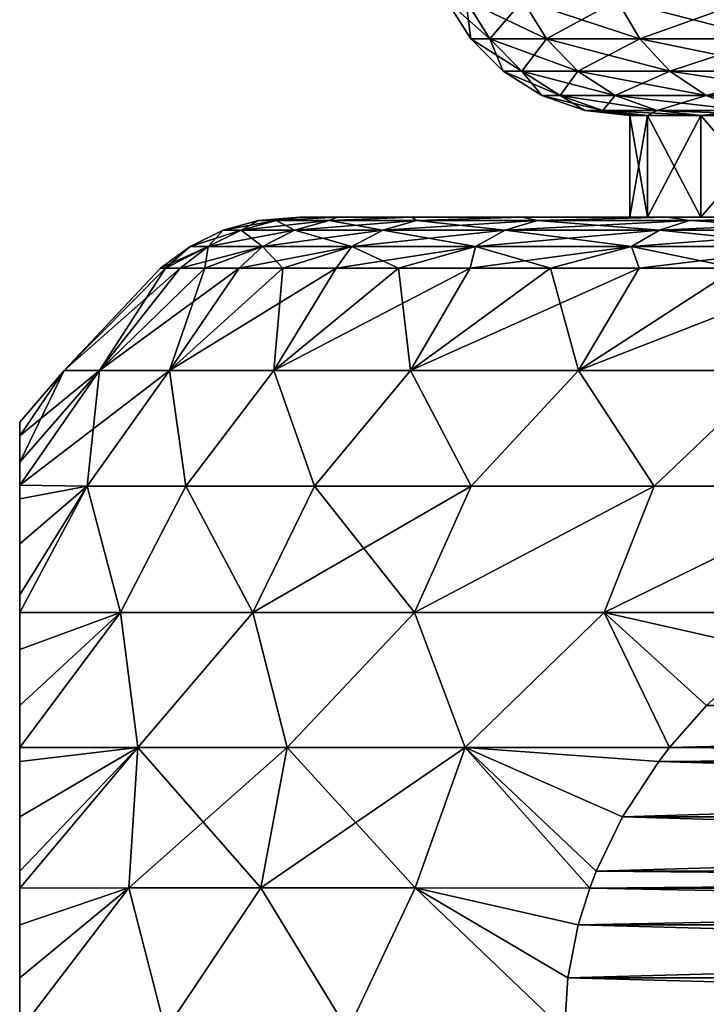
# Model space of a CAD drawing. Header units: metres. Extents: x -109 to 109, y -314 to 82.
# Tile 175 of 191: x 61.65 to 65.02, y 46.63 to 51.47. Entities that reach past the tile are written whole.
import ezdxf

# ---------------------------------------------------------------- set-up
doc = ezdxf.new("R2010")
doc.units = ezdxf.units.M
doc.layers.add('solid_504261_XXX', color=7, linetype='CONTINUOUS')

msp = doc.modelspace()

# ---------------------------------------------------------------- linework, layer by layer
at = {"layer": 'solid_504261_XXX'}
for points in [[(63.865948, 51.37616, 184.546997), (63.746628, 51.565914, 184.546997), (63.840691, 51.565914, 182.991974)], [(63.959141, 51.37616, 186.087646), (63.746628, 51.565914, 184.546997), (63.865948, 51.37616, 184.546997)], [(63.959141, 51.37616, 186.087646), (63.840691, 51.565914, 186.102036), (63.746628, 51.565914, 184.546997)], [(63.959141, 51.37616, 183.006348), (63.840691, 51.565914, 182.991974), (64.121506, 51.565914, 181.459625)], [(63.959141, 51.37616, 183.006348), (63.865948, 51.37616, 184.546997), (63.840691, 51.565914, 182.991974)], [(64.237358, 51.37616, 187.60582), (64.121506, 51.565914, 187.634384), (63.840691, 51.565914, 186.102036)], [(63.959141, 51.37616, 186.087646), (64.237358, 51.37616, 187.60582), (63.840691, 51.565914, 186.102036)], [(64.237358, 51.37616, 181.488174), (63.959141, 51.37616, 183.006348), (64.121506, 51.565914, 181.459625)], [(64.237358, 51.37616, 181.488174), (64.121506, 51.565914, 181.459625), (64.584976, 51.565914, 179.97229)], [(64.696541, 51.37616, 189.079407), (64.584976, 51.565914, 189.121719), (64.121506, 51.565914, 187.634384)], [(64.237358, 51.37616, 187.60582), (64.696541, 51.37616, 189.079407), (64.121506, 51.565914, 187.634384)], [(64.696541, 51.37616, 180.014603), (64.237358, 51.37616, 181.488174), (64.584976, 51.565914, 179.97229)], [(64.696541, 51.37616, 180.014603), (64.584976, 51.565914, 179.97229), (65.224342, 51.565914, 178.551666)], [(65.330002, 51.37616, 190.486877), (65.224342, 51.565914, 190.542328), (64.584976, 51.565914, 189.121719)], [(64.696541, 51.37616, 189.079407), (65.330002, 51.37616, 190.486877), (64.584976, 51.565914, 189.121719)], [(65.330002, 51.37616, 178.607117), (64.696541, 51.37616, 180.014603), (65.224342, 51.565914, 178.551666)], [(64.024536, 51.217751, 184.546997), (63.865948, 51.37616, 184.546997), (63.959141, 51.37616, 183.006348)], [(64.11657, 51.217751, 186.068527), (63.865948, 51.37616, 184.546997), (64.024536, 51.217751, 184.546997)], [(64.11657, 51.217751, 186.068527), (63.959141, 51.37616, 186.087646), (63.865948, 51.37616, 184.546997)], [(64.11657, 51.217751, 183.025467), (63.959141, 51.37616, 183.006348), (64.237358, 51.37616, 181.488174)], [(64.11657, 51.217751, 183.025467), (64.024536, 51.217751, 184.546997), (63.959141, 51.37616, 183.006348)], [(64.391335, 51.217751, 187.567871), (64.237358, 51.37616, 187.60582), (63.959141, 51.37616, 186.087646)], [(64.11657, 51.217751, 186.068527), (64.391335, 51.217751, 187.567871), (63.959141, 51.37616, 186.087646)], [(64.391335, 51.217751, 181.526123), (64.11657, 51.217751, 183.025467), (64.237358, 51.37616, 181.488174)], [(64.391335, 51.217751, 181.526123), (64.237358, 51.37616, 181.488174), (64.696541, 51.37616, 180.014603)], [(64.844826, 51.217751, 189.023163), (64.696541, 51.37616, 189.079407), (64.237358, 51.37616, 187.60582)], [(64.391335, 51.217751, 187.567871), (64.844826, 51.217751, 189.023163), (64.237358, 51.37616, 187.60582)], [(64.844826, 51.217751, 180.070831), (64.391335, 51.217751, 181.526123), (64.696541, 51.37616, 180.014603)], [(64.844826, 51.217751, 180.070831), (64.696541, 51.37616, 180.014603), (65.330002, 51.37616, 178.607117)], [(65.470421, 51.217751, 190.413177), (65.330002, 51.37616, 190.486877), (64.696541, 51.37616, 189.079407)], [(64.844826, 51.217751, 189.023163), (65.470421, 51.217751, 190.413177), (64.696541, 51.37616, 189.079407)], [(65.470421, 51.217751, 178.680817), (64.844826, 51.217751, 180.070831), (65.330002, 51.37616, 178.607117)], [(64.214424, 51.09864, 184.546997), (64.024536, 51.217751, 184.546997), (64.11657, 51.217751, 183.025467)], [(64.305077, 51.09864, 186.045639), (64.024536, 51.217751, 184.546997), (64.214424, 51.09864, 184.546997)], [(64.305077, 51.09864, 186.045639), (64.11657, 51.217751, 186.068527), (64.024536, 51.217751, 184.546997)], [(64.305077, 51.09864, 183.048355), (64.11657, 51.217751, 183.025467), (64.391335, 51.217751, 181.526123)], [(64.305077, 51.09864, 183.048355), (64.214424, 51.09864, 184.546997), (64.11657, 51.217751, 183.025467)], [(64.575706, 51.09864, 187.52243), (64.391335, 51.217751, 187.567871), (64.11657, 51.217751, 186.068527)], [(64.305077, 51.09864, 186.045639), (64.575706, 51.09864, 187.52243), (64.11657, 51.217751, 186.068527)], [(64.575706, 51.09864, 181.571564), (64.305077, 51.09864, 183.048355), (64.391335, 51.217751, 181.526123)], [(64.575706, 51.09864, 181.571564), (64.391335, 51.217751, 181.526123), (64.844826, 51.217751, 180.070831)], [(65.022369, 51.09864, 188.955826), (64.844826, 51.217751, 189.023163), (64.391335, 51.217751, 187.567871)], [(64.575706, 51.09864, 187.52243), (65.022369, 51.09864, 188.955826), (64.391335, 51.217751, 187.567871)], [(65.022369, 51.09864, 180.138168), (64.575706, 51.09864, 181.571564), (64.844826, 51.217751, 180.070831)], [(65.022369, 51.09864, 180.138168), (64.844826, 51.217751, 180.070831), (65.470421, 51.217751, 178.680817)], [(65.638557, 51.09864, 190.324936), (65.470421, 51.217751, 190.413177), (64.844826, 51.217751, 189.023163)], [(65.022369, 51.09864, 188.955826), (65.638557, 51.09864, 190.324936), (64.844826, 51.217751, 189.023163)], [(65.638557, 51.09864, 178.769058), (65.022369, 51.09864, 180.138168), (65.470421, 51.217751, 178.680817)], [(64.305077, 51.09864, 183.048355), (64.426071, 51.024822, 184.546997), (64.214424, 51.09864, 184.546997)], [(64.515182, 51.024822, 186.020126), (64.214424, 51.09864, 184.546997), (64.426071, 51.024822, 184.546997)], [(64.305077, 51.09864, 186.045639), (64.214424, 51.09864, 184.546997), (64.515182, 51.024822, 186.020126)], [(64.305077, 51.09864, 183.048355), (64.515182, 51.024822, 183.073868), (64.426071, 51.024822, 184.546997)], [(64.575706, 51.09864, 181.571564), (64.515182, 51.024822, 183.073868), (64.305077, 51.09864, 183.048355)], [(64.305077, 51.09864, 186.045639), (64.515182, 51.024822, 186.020126), (64.781204, 51.024822, 187.471771)], [(64.305077, 51.09864, 186.045639), (64.781204, 51.024822, 187.471771), (64.575706, 51.09864, 187.52243)], [(64.575706, 51.09864, 181.571564), (64.781204, 51.024822, 181.622223), (64.515182, 51.024822, 183.073868)], [(65.022369, 51.09864, 180.138168), (64.781204, 51.024822, 181.622223), (64.575706, 51.09864, 181.571564)], [(64.575706, 51.09864, 187.52243), (64.781204, 51.024822, 187.471771), (65.220268, 51.024822, 188.880783)], [(64.575706, 51.09864, 187.52243), (65.220268, 51.024822, 188.880783), (65.022369, 51.09864, 188.955826)], [(65.022369, 51.09864, 180.138168), (65.220268, 51.024822, 180.213226), (64.781204, 51.024822, 181.622223)], [(65.638557, 51.09864, 178.769058), (65.220268, 51.024822, 180.213226), (65.022369, 51.09864, 180.138168)], [(65.022369, 51.09864, 188.955826), (65.220268, 51.024822, 188.880783), (65.825966, 51.024822, 190.226578)], [(65.022369, 51.09864, 188.955826), (65.825966, 51.024822, 190.226578), (65.638557, 51.09864, 190.324936)], [(64.426071, 51.024822, 184.546997), (64.515182, 51.024822, 183.073868), (64.647499, 51, 184.546997)], [(64.734993, 51, 185.993423), (64.426071, 51.024822, 184.546997), (64.647499, 51, 184.546997)], [(64.515182, 51.024822, 186.020126), (64.426071, 51.024822, 184.546997), (64.734993, 51, 185.993423)], [(64.515182, 51.024822, 183.073868), (64.734993, 51, 183.100586), (64.647499, 51, 184.546997)], [(64.515182, 51.024822, 183.073868), (64.781204, 51.024822, 181.622223), (64.734993, 51, 183.100586)], [(64.515182, 51.024822, 186.020126), (64.734993, 51, 185.993423), (64.996208, 51, 187.418823)], [(64.781204, 51.024822, 187.471771), (64.515182, 51.024822, 186.020126), (64.996208, 51, 187.418823)], [(64.647499, 50.5, 184.546997), (64.647499, 51, 184.546997), (64.734993, 51, 183.100586)], [(64.735008, 50.5, 185.993439), (64.734993, 51, 185.993423), (64.647499, 51, 184.546997)], [(64.647499, 50.5, 184.546997), (64.735008, 50.5, 185.993439), (64.647499, 51, 184.546997)], [(64.735008, 50.5, 183.100555), (64.647499, 50.5, 184.546997), (64.734993, 51, 183.100586)], [(64.781204, 51.024822, 181.622223), (64.996208, 51, 181.675171), (64.734993, 51, 183.100586)], [(64.735008, 50.5, 183.100555), (64.734993, 51, 183.100586), (64.996208, 51, 181.675171)], [(64.996201, 50.5, 187.418793), (64.996208, 51, 187.418823), (64.734993, 51, 185.993423)], [(64.735008, 50.5, 185.993439), (64.996201, 50.5, 187.418793), (64.734993, 51, 185.993423)], [(64.996201, 50.5, 181.675217), (64.735008, 50.5, 183.100555), (64.996208, 51, 181.675171)], [(64.781204, 51.024822, 181.622223), (65.220268, 51.024822, 180.213226), (64.996208, 51, 181.675171)], [(64.781204, 51.024822, 187.471771), (64.996208, 51, 187.418823), (65.427299, 51, 188.802246)], [(65.220268, 51.024822, 188.880783), (64.781204, 51.024822, 187.471771), (65.427299, 51, 188.802246)], [(64.996201, 50.5, 181.675217), (64.996208, 51, 181.675171), (65.427299, 51, 180.291748)], [(65.427315, 50.5, 180.291748), (64.996201, 50.5, 181.675217), (65.427299, 51, 180.291748)], [(64.996201, 50.5, 187.418793), (65.427315, 50.5, 188.802261), (64.996208, 51, 187.418823)], [(65.220268, 51.024822, 180.213226), (65.427299, 51, 180.291748), (64.996208, 51, 181.675171)], [(65.427315, 50.5, 188.802261), (65.427299, 51, 188.802246), (64.996208, 51, 187.418823)], [(62.822048, 50.483723, 184.546997), (63.024857, 50.5, 185.340698), (63.024857, 50.5, 183.753296)], [(62.908978, 50.483723, 186.094955), (63.024857, 50.5, 185.340698), (62.822048, 50.483723, 184.546997)], [(62.822048, 50.483723, 184.546997), (63.024857, 50.5, 183.753296), (62.908978, 50.483723, 182.999039)], [(62.908978, 50.483723, 186.094955), (63.209137, 50.5, 186.916962), (63.024857, 50.5, 185.340698)], [(63.168678, 50.483723, 187.623459), (63.209137, 50.5, 186.916962), (62.908978, 50.483723, 186.094955)], [(62.908978, 50.483723, 182.999039), (63.024857, 50.5, 183.753296), (63.209137, 50.5, 182.177032)], [(62.908978, 50.483723, 182.999039), (63.209137, 50.5, 182.177032), (63.168678, 50.483723, 181.470551)], [(63.024857, 50.5, 183.753296), (63.024857, 50.5, 185.340698), (63.209137, 50.5, 186.916962)], [(63.209137, 50.5, 182.177032), (63.024857, 50.5, 183.753296), (63.209137, 50.5, 186.916962)], [(63.168678, 50.483723, 187.623459), (63.575298, 50.5, 188.461563), (63.209137, 50.5, 186.916962)], [(63.597885, 50.483723, 189.113251), (63.575298, 50.5, 188.461563), (63.168678, 50.483723, 187.623459)], [(63.168678, 50.483723, 181.470551), (63.209137, 50.5, 182.177032), (63.575298, 50.5, 180.632431)], [(63.168678, 50.483723, 181.470551), (63.575298, 50.5, 180.632431), (63.597885, 50.483723, 179.980743)], [(63.209137, 50.5, 182.177032), (63.209137, 50.5, 186.916962), (63.575298, 50.5, 188.461563)], [(63.575298, 50.5, 180.632431), (63.209137, 50.5, 182.177032), (63.575298, 50.5, 188.461563)], [(63.575298, 50.5, 180.632431), (63.575298, 50.5, 188.461563), (64.118195, 50.5, 189.95282)], [(63.597885, 50.483723, 189.113251), (64.118195, 50.5, 189.95282), (63.575298, 50.5, 188.461563)], [(64.118195, 50.5, 179.141174), (63.575298, 50.5, 180.632431), (64.118195, 50.5, 189.95282)], [(63.597885, 50.483723, 179.980743), (63.575298, 50.5, 180.632431), (64.118195, 50.5, 179.141174)], [(64.1912, 50.483723, 190.545639), (64.118195, 50.5, 189.95282), (63.597885, 50.483723, 189.113251)], [(63.597885, 50.483723, 179.980743), (64.118195, 50.5, 179.141174), (64.1912, 50.483723, 178.548355)], [(64.118195, 50.5, 179.141174), (64.647499, 50.5, 184.546997), (64.735008, 50.5, 183.100555)], [(64.118195, 50.5, 179.141174), (64.830765, 50.5, 191.371292), (64.647499, 50.5, 184.546997)], [(64.830765, 50.5, 177.722702), (64.118195, 50.5, 179.141174), (64.735008, 50.5, 183.100555)], [(64.118195, 50.5, 179.141174), (64.118195, 50.5, 189.95282), (64.830765, 50.5, 191.371292)], [(64.1912, 50.483723, 190.545639), (64.830765, 50.5, 191.371292), (64.118195, 50.5, 189.95282)], [(64.1912, 50.483723, 178.548355), (64.118195, 50.5, 179.141174), (64.830765, 50.5, 177.722702)], [(64.941154, 50.483723, 191.902588), (64.830765, 50.5, 191.371292), (64.1912, 50.483723, 190.545639)], [(64.1912, 50.483723, 178.548355), (64.830765, 50.5, 177.722702), (64.941154, 50.483723, 177.191422)], [(64.830765, 50.5, 191.371292), (64.735008, 50.5, 185.993439), (64.647499, 50.5, 184.546997)], [(64.830765, 50.5, 191.371292), (64.996201, 50.5, 187.418793), (64.735008, 50.5, 185.993439)], [(64.830765, 50.5, 177.722702), (64.735008, 50.5, 183.100555), (64.996201, 50.5, 181.675217)], [(64.830765, 50.5, 191.371292), (65.703011, 50.5, 192.697128), (64.996201, 50.5, 187.418793)], [(64.830765, 50.5, 177.722702), (64.996201, 50.5, 181.675217), (65.427315, 50.5, 180.291748)], [(65.703011, 50.5, 176.396881), (64.830765, 50.5, 177.722702), (65.427315, 50.5, 180.291748)], [(64.941154, 50.483723, 191.902588), (65.703011, 50.5, 192.697128), (64.830765, 50.5, 191.371292)], [(64.941154, 50.483723, 177.191422), (64.830765, 50.5, 177.722702), (65.703011, 50.5, 176.396881)], [(65.838326, 50.483723, 193.167023), (65.703011, 50.5, 192.697128), (64.941154, 50.483723, 191.902588)], [(64.941154, 50.483723, 177.191422), (65.703011, 50.5, 176.396881), (65.838326, 50.483723, 175.926971)], [(65.703011, 50.5, 192.697128), (65.427315, 50.5, 188.802261), (64.996201, 50.5, 187.418793)], [(62.908978, 50.483723, 182.999039), (62.736053, 50.435352, 182.979553), (62.648026, 50.435352, 184.546997)], [(62.822048, 50.483723, 184.546997), (62.648026, 50.435352, 184.546997), (62.736053, 50.435352, 186.114441)], [(62.822048, 50.483723, 184.546997), (62.908978, 50.483723, 182.999039), (62.648026, 50.435352, 184.546997)], [(63.168678, 50.483723, 181.470551), (62.999023, 50.435352, 181.431824), (62.736053, 50.435352, 182.979553)], [(62.908978, 50.483723, 182.999039), (63.168678, 50.483723, 181.470551), (62.736053, 50.435352, 182.979553)], [(62.908978, 50.483723, 186.094955), (62.736053, 50.435352, 186.114441), (62.999023, 50.435352, 187.66217)], [(62.908978, 50.483723, 186.094955), (62.822048, 50.483723, 184.546997), (62.736053, 50.435352, 186.114441)], [(63.168678, 50.483723, 187.623459), (62.908978, 50.483723, 186.094955), (62.999023, 50.435352, 187.66217)], [(63.597885, 50.483723, 179.980743), (63.433632, 50.435352, 179.923264), (62.999023, 50.435352, 181.431824)], [(63.168678, 50.483723, 181.470551), (63.597885, 50.483723, 179.980743), (62.999023, 50.435352, 181.431824)], [(63.168678, 50.483723, 187.623459), (62.999023, 50.435352, 187.66217), (63.433632, 50.435352, 189.170731)], [(63.597885, 50.483723, 189.113251), (63.168678, 50.483723, 187.623459), (63.433632, 50.435352, 189.170731)], [(64.1912, 50.483723, 178.548355), (64.034409, 50.435352, 178.472855), (63.433632, 50.435352, 179.923264)], [(63.597885, 50.483723, 179.980743), (64.1912, 50.483723, 178.548355), (63.433632, 50.435352, 179.923264)], [(63.597885, 50.483723, 189.113251), (63.433632, 50.435352, 189.170731), (64.034409, 50.435352, 190.62114)], [(64.1912, 50.483723, 190.545639), (63.597885, 50.483723, 189.113251), (64.034409, 50.435352, 190.62114)], [(64.941154, 50.483723, 177.191422), (64.793808, 50.435352, 177.098831), (64.034409, 50.435352, 178.472855)], [(64.1912, 50.483723, 178.548355), (64.941154, 50.483723, 177.191422), (64.034409, 50.435352, 178.472855)], [(64.1912, 50.483723, 190.545639), (64.034409, 50.435352, 190.62114), (64.793808, 50.435352, 191.995163)], [(64.941154, 50.483723, 191.902588), (64.1912, 50.483723, 190.545639), (64.793808, 50.435352, 191.995163)], [(65.838326, 50.483723, 175.926971), (65.702271, 50.435352, 175.818466), (64.793808, 50.435352, 177.098831)], [(64.941154, 50.483723, 177.191422), (65.838326, 50.483723, 175.926971), (64.793808, 50.435352, 177.098831)], [(64.941154, 50.483723, 191.902588), (64.793808, 50.435352, 191.995163), (65.702271, 50.435352, 193.275528)], [(65.838326, 50.483723, 193.167023), (64.941154, 50.483723, 191.902588), (65.702271, 50.435352, 193.275528)], [(62.736053, 50.435352, 182.979553), (62.574593, 50.356464, 182.961365), (62.485546, 50.356464, 184.546997)], [(62.648026, 50.435352, 184.546997), (62.485546, 50.356464, 184.546997), (62.574593, 50.356464, 186.132629)], [(62.648026, 50.435352, 184.546997), (62.736053, 50.435352, 182.979553), (62.485546, 50.356464, 184.546997)], [(62.999023, 50.435352, 181.431824), (62.840614, 50.356464, 181.395676), (62.574593, 50.356464, 182.961365)], [(62.736053, 50.435352, 182.979553), (62.999023, 50.435352, 181.431824), (62.574593, 50.356464, 182.961365)], [(62.736053, 50.435352, 186.114441), (62.574593, 50.356464, 186.132629), (62.840614, 50.356464, 187.698334)], [(62.736053, 50.435352, 186.114441), (62.648026, 50.435352, 184.546997), (62.574593, 50.356464, 186.132629)], [(62.999023, 50.435352, 187.66217), (62.736053, 50.435352, 186.114441), (62.840614, 50.356464, 187.698334)], [(63.433632, 50.435352, 179.923264), (63.280266, 50.356464, 179.869598), (62.840614, 50.356464, 181.395676)], [(62.999023, 50.435352, 181.431824), (63.433632, 50.435352, 179.923264), (62.840614, 50.356464, 181.395676)], [(62.999023, 50.435352, 187.66217), (62.840614, 50.356464, 187.698334), (63.280266, 50.356464, 189.224396)], [(63.433632, 50.435352, 189.170731), (62.999023, 50.435352, 187.66217), (63.280266, 50.356464, 189.224396)], [(64.034409, 50.435352, 178.472855), (63.88802, 50.356464, 178.402359), (63.280266, 50.356464, 179.869598)], [(63.433632, 50.435352, 179.923264), (64.034409, 50.435352, 178.472855), (63.280266, 50.356464, 179.869598)], [(63.433632, 50.435352, 189.170731), (63.280266, 50.356464, 189.224396), (63.88802, 50.356464, 190.691635)], [(64.034409, 50.435352, 190.62114), (63.433632, 50.435352, 189.170731), (63.88802, 50.356464, 190.691635)], [(64.793808, 50.435352, 177.098831), (64.656227, 50.356464, 177.01239), (63.88802, 50.356464, 178.402359)], [(64.034409, 50.435352, 178.472855), (64.793808, 50.435352, 177.098831), (63.88802, 50.356464, 178.402359)], [(64.034409, 50.435352, 190.62114), (63.88802, 50.356464, 190.691635), (64.656227, 50.356464, 192.081619)], [(64.793808, 50.435352, 191.995163), (64.034409, 50.435352, 190.62114), (64.656227, 50.356464, 192.081619)], [(65.702271, 50.435352, 175.818466), (65.575241, 50.356464, 175.717163), (64.656227, 50.356464, 177.01239)], [(64.793808, 50.435352, 177.098831), (65.702271, 50.435352, 175.818466), (64.656227, 50.356464, 177.01239)], [(64.793808, 50.435352, 191.995163), (64.656227, 50.356464, 192.081619), (65.575241, 50.356464, 193.376831)], [(65.702271, 50.435352, 193.275528), (64.793808, 50.435352, 191.995163), (65.575241, 50.356464, 193.376831)], [(62.574593, 50.356464, 182.961365), (62.364517, 50.25, 183.715118), (62.340309, 50.25, 184.546997)], [(62.485546, 50.356464, 184.546997), (62.340309, 50.25, 184.546997), (62.364517, 50.25, 185.378891)], [(62.485546, 50.356464, 184.546997), (62.574593, 50.356464, 182.961365), (62.340309, 50.25, 184.546997)], [(62.574593, 50.356464, 182.961365), (62.43705, 50.25, 182.886032), (62.364517, 50.25, 183.715118)], [(62.574593, 50.356464, 186.132629), (62.364517, 50.25, 185.378891), (62.43705, 50.25, 186.207962)], [(62.574593, 50.356464, 186.132629), (62.485546, 50.356464, 184.546997), (62.364517, 50.25, 185.378891)], [(62.840614, 50.356464, 181.395676), (62.557671, 50.25, 182.062576), (62.43705, 50.25, 182.886032)], [(62.574593, 50.356464, 182.961365), (62.840614, 50.356464, 181.395676), (62.43705, 50.25, 182.886032)], [(62.574593, 50.356464, 186.132629), (62.43705, 50.25, 186.207962), (62.557671, 50.25, 187.031418)], [(62.840614, 50.356464, 181.395676), (62.725964, 50.25, 181.247528), (62.557671, 50.25, 182.062576)], [(62.840614, 50.356464, 187.698334), (62.557671, 50.25, 187.031418), (62.725964, 50.25, 187.846466)], [(62.840614, 50.356464, 187.698334), (62.574593, 50.356464, 186.132629), (62.557671, 50.25, 187.031418)], [(63.280266, 50.356464, 179.869598), (62.941364, 50.25, 180.443649), (62.725964, 50.25, 181.247528)], [(62.840614, 50.356464, 181.395676), (63.280266, 50.356464, 179.869598), (62.725964, 50.25, 181.247528)], [(62.840614, 50.356464, 187.698334), (62.725964, 50.25, 187.846466), (62.941364, 50.25, 188.650345)], [(63.280266, 50.356464, 189.224396), (62.840614, 50.356464, 187.698334), (62.941364, 50.25, 188.650345)], [(63.280266, 50.356464, 179.869598), (63.20314, 50.25, 179.653656), (62.941364, 50.25, 180.443649)], [(63.280266, 50.356464, 189.224396), (62.941364, 50.25, 188.650345), (63.20314, 50.25, 189.440353)], [(63.88802, 50.356464, 178.402359), (63.51041, 50.25, 178.880219), (63.20314, 50.25, 179.653656)], [(63.280266, 50.356464, 179.869598), (63.88802, 50.356464, 178.402359), (63.20314, 50.25, 179.653656)], [(63.280266, 50.356464, 189.224396), (63.20314, 50.25, 189.440353), (63.51041, 50.25, 190.213791)], [(63.88802, 50.356464, 190.691635), (63.280266, 50.356464, 189.224396), (63.51041, 50.25, 190.213791)], [(63.88802, 50.356464, 178.402359), (63.862129, 50.25, 178.125946), (63.51041, 50.25, 178.880219)], [(63.88802, 50.356464, 190.691635), (63.51041, 50.25, 190.213791), (63.862129, 50.25, 190.968048)], [(64.656227, 50.356464, 177.01239), (64.257111, 50.25, 177.393402), (63.862129, 50.25, 178.125946)], [(63.88802, 50.356464, 178.402359), (64.656227, 50.356464, 177.01239), (63.862129, 50.25, 178.125946)], [(63.88802, 50.356464, 190.691635), (63.862129, 50.25, 190.968048), (64.257111, 50.25, 191.700592)], [(64.656227, 50.356464, 192.081619), (63.88802, 50.356464, 190.691635), (64.257111, 50.25, 191.700592)], [(64.656227, 50.356464, 177.01239), (64.694016, 50.25, 176.685074), (64.257111, 50.25, 177.393402)], [(64.656227, 50.356464, 192.081619), (64.257111, 50.25, 191.700592), (64.694016, 50.25, 192.408936)], [(64.656227, 50.356464, 177.01239), (65.575241, 50.356464, 175.717163), (64.694016, 50.25, 176.685074)], [(64.656227, 50.356464, 192.081619), (64.694016, 50.25, 192.408936), (65.171371, 50.25, 193.090668)], [(65.575241, 50.356464, 193.376831), (64.656227, 50.356464, 192.081619), (65.171371, 50.25, 193.090668)], [(65.575241, 50.356464, 175.717163), (65.171371, 50.25, 176.003342), (64.694016, 50.25, 176.685074)], [(62.43705, 50.25, 182.886032), (62.040016, 49.746708, 182.152222), (61.866726, 49.746708, 183.745605)], [(62.340309, 50.25, 184.546997), (61.866726, 49.746708, 183.745605), (61.866726, 49.746708, 185.348389)], [(62.364517, 50.25, 183.715118), (62.43705, 50.25, 182.886032), (61.866726, 49.746708, 183.745605)], [(62.340309, 50.25, 184.546997), (62.364517, 50.25, 183.715118), (61.866726, 49.746708, 183.745605)], [(62.364517, 50.25, 185.378891), (61.866726, 49.746708, 185.348389), (62.040016, 49.746708, 186.941772)], [(62.364517, 50.25, 185.378891), (62.340309, 50.25, 184.546997), (61.866726, 49.746708, 185.348389)], [(62.725964, 50.25, 181.247528), (62.384567, 49.746708, 180.586914), (62.040016, 49.746708, 182.152222)], [(62.557671, 50.25, 182.062576), (62.725964, 50.25, 181.247528), (62.040016, 49.746708, 182.152222)], [(62.43705, 50.25, 182.886032), (62.557671, 50.25, 182.062576), (62.040016, 49.746708, 182.152222)], [(62.557671, 50.25, 187.031418), (62.040016, 49.746708, 186.941772), (62.384567, 49.746708, 188.50708)], [(62.43705, 50.25, 186.207962), (62.364517, 50.25, 185.378891), (62.040016, 49.746708, 186.941772)], [(62.557671, 50.25, 187.031418), (62.43705, 50.25, 186.207962), (62.040016, 49.746708, 186.941772)], [(63.20314, 50.25, 179.653656), (62.896336, 49.746708, 179.068039), (62.384567, 49.746708, 180.586914)], [(62.941364, 50.25, 180.443649), (63.20314, 50.25, 179.653656), (62.384567, 49.746708, 180.586914)], [(62.725964, 50.25, 181.247528), (62.941364, 50.25, 180.443649), (62.384567, 49.746708, 180.586914)], [(62.941364, 50.25, 188.650345), (62.384567, 49.746708, 188.50708), (62.896336, 49.746708, 190.02597)], [(62.725964, 50.25, 187.846466), (62.557671, 50.25, 187.031418), (62.384567, 49.746708, 188.50708)], [(62.941364, 50.25, 188.650345), (62.725964, 50.25, 187.846466), (62.384567, 49.746708, 188.50708)], [(63.862129, 50.25, 178.125946), (63.569328, 49.746708, 177.613388), (62.896336, 49.746708, 179.068039)], [(63.51041, 50.25, 178.880219), (63.862129, 50.25, 178.125946), (62.896336, 49.746708, 179.068039)], [(63.20314, 50.25, 179.653656), (63.51041, 50.25, 178.880219), (62.896336, 49.746708, 179.068039)], [(63.51041, 50.25, 190.213791), (62.896336, 49.746708, 190.02597), (63.569328, 49.746708, 191.480606)], [(63.20314, 50.25, 189.440353), (62.941364, 50.25, 188.650345), (62.896336, 49.746708, 190.02597)], [(63.51041, 50.25, 190.213791), (63.20314, 50.25, 189.440353), (62.896336, 49.746708, 190.02597)], [(63.862129, 50.25, 190.968048), (63.51041, 50.25, 190.213791), (63.569328, 49.746708, 191.480606)], [(64.694016, 50.25, 176.685074), (64.395645, 49.746708, 176.240036), (63.569328, 49.746708, 177.613388)], [(64.257111, 50.25, 177.393402), (64.694016, 50.25, 176.685074), (63.569328, 49.746708, 177.613388)], [(63.862129, 50.25, 178.125946), (64.257111, 50.25, 177.393402), (63.569328, 49.746708, 177.613388)], [(64.257111, 50.25, 191.700592), (63.569328, 49.746708, 191.480606), (64.395645, 49.746708, 192.853958)], [(64.257111, 50.25, 191.700592), (63.862129, 50.25, 190.968048), (63.569328, 49.746708, 191.480606)], [(64.694016, 50.25, 192.408936), (64.257111, 50.25, 191.700592), (64.395645, 49.746708, 192.853958)], [(65.687561, 50.25, 175.35051), (65.365608, 49.746708, 174.964081), (64.395645, 49.746708, 176.240036)], [(65.171371, 50.25, 176.003342), (65.687561, 50.25, 175.35051), (64.395645, 49.746708, 176.240036)], [(64.694016, 50.25, 176.685074), (65.171371, 50.25, 176.003342), (64.395645, 49.746708, 176.240036)], [(65.171371, 50.25, 193.090668), (64.395645, 49.746708, 192.853958), (65.365608, 49.746708, 194.129929)], [(65.171371, 50.25, 193.090668), (64.694016, 50.25, 192.408936), (64.395645, 49.746708, 192.853958)], [(62.040016, 49.746708, 186.941772), (61.647499, 49.182835, 187.121033), (61.978615, 49.178066, 188.614273)], [(62.040016, 49.746708, 186.941772), (61.647499, 49.29586, 186.638992), (61.647499, 49.182835, 187.121033)], [(61.866726, 49.746708, 185.348389), (61.647499, 49.424419, 185.838684), (61.647499, 49.29586, 186.638992)], [(62.040016, 49.746708, 186.941772), (61.866726, 49.746708, 185.348389), (61.647499, 49.29586, 186.638992)], [(61.866726, 49.746708, 185.348389), (61.647499, 49.491402, 184.984055), (61.647499, 49.424419, 185.838684)], [(61.866726, 49.746708, 183.745605), (61.647499, 49.491402, 184.10994), (61.647499, 49.491402, 184.984055)], [(61.866726, 49.746708, 185.348389), (61.866726, 49.746708, 183.745605), (61.647499, 49.491402, 184.984055)], [(61.866726, 49.746708, 183.745605), (61.647499, 49.424419, 183.255325), (61.647499, 49.491402, 184.10994)], [(62.040016, 49.746708, 182.152222), (61.647499, 49.295864, 182.455002), (61.647499, 49.424419, 183.255325)], [(61.866726, 49.746708, 183.745605), (62.040016, 49.746708, 182.152222), (61.647499, 49.424419, 183.255325)], [(62.040016, 49.746708, 182.152222), (61.647499, 49.182835, 181.972961), (61.647499, 49.295864, 182.455002)], [(62.384567, 49.746708, 180.586914), (61.978615, 49.178066, 180.479721), (61.647499, 49.182835, 181.972961)], [(62.040016, 49.746708, 182.152222), (62.384567, 49.746708, 180.586914), (61.647499, 49.182835, 181.972961)], [(62.384567, 49.746708, 188.50708), (61.978615, 49.178066, 188.614273), (62.46484, 49.178066, 190.076111)], [(62.384567, 49.746708, 188.50708), (62.040016, 49.746708, 186.941772), (61.978615, 49.178066, 188.614273)], [(62.384567, 49.746708, 180.586914), (62.46484, 49.178066, 179.017883), (61.978615, 49.178066, 180.479721)], [(62.896336, 49.746708, 190.02597), (62.384567, 49.746708, 188.50708), (62.46484, 49.178066, 190.076111)], [(62.384567, 49.746708, 180.586914), (62.896336, 49.746708, 179.068039), (62.46484, 49.178066, 179.017883)], [(62.896336, 49.746708, 190.02597), (62.46484, 49.178066, 190.076111), (63.096333, 49.178066, 191.481323)], [(62.896336, 49.746708, 179.068039), (63.096333, 49.178066, 177.612686), (62.46484, 49.178066, 179.017883)], [(63.569328, 49.746708, 191.480606), (62.896336, 49.746708, 190.02597), (63.096333, 49.178066, 191.481323)], [(62.896336, 49.746708, 179.068039), (63.569328, 49.746708, 177.613388), (63.096333, 49.178066, 177.612686)], [(63.569328, 49.746708, 191.480606), (63.096333, 49.178066, 191.481323), (63.866619, 49.178066, 192.815506)], [(63.569328, 49.746708, 177.613388), (63.866619, 49.178066, 176.278503), (63.096333, 49.178066, 177.612686)], [(64.395645, 49.746708, 192.853958), (63.569328, 49.746708, 191.480606), (63.866619, 49.178066, 192.815506)], [(63.569328, 49.746708, 177.613388), (64.395645, 49.746708, 176.240036), (63.866619, 49.178066, 176.278503)], [(64.395645, 49.746708, 192.853958), (63.866619, 49.178066, 192.815506), (64.767815, 49.178066, 194.064987)], [(64.395645, 49.746708, 176.240036), (64.767815, 49.178066, 175.029007), (63.866619, 49.178066, 176.278503)], [(65.365608, 49.746708, 194.129929), (64.395645, 49.746708, 192.853958), (64.767815, 49.178066, 194.064987)], [(64.395645, 49.746708, 176.240036), (65.365608, 49.746708, 174.964081), (64.767815, 49.178066, 175.029007)], [(65.365608, 49.746708, 194.129929), (64.767815, 49.178066, 194.064987), (65.790695, 49.178066, 195.216995)], [(65.365608, 49.746708, 174.964081), (65.790695, 49.178066, 173.877014), (64.767815, 49.178066, 175.029007)], [(61.647499, 49.424419, 183.255325), (61.647499, 49.424419, 185.838684), (61.647499, 49.491402, 184.984055)], [(61.647499, 49.424419, 183.255325), (61.647499, 49.491402, 184.984055), (61.647499, 49.491402, 184.10994)], [(61.647499, 49.295864, 182.455002), (61.647499, 49.29586, 186.638992), (61.647499, 49.424419, 185.838684)], [(61.647499, 49.295864, 182.455002), (61.647499, 49.424419, 185.838684), (61.647499, 49.424419, 183.255325)], [(61.647499, 49.182835, 181.972961), (61.647499, 49.29586, 186.638992), (61.647499, 49.295864, 182.455002)], [(61.647499, 49.182835, 181.972961), (61.647499, 49.182835, 187.121033), (61.647499, 49.29586, 186.638992)], [(61.978615, 49.178066, 188.614273), (61.647499, 49.182835, 187.121033), (61.647499, 49.115211, 187.35994)], [(61.647499, 49.115211, 181.73407), (61.647499, 49.115211, 187.35994), (61.647499, 49.182835, 187.121033)], [(61.647499, 49.115211, 181.73407), (61.647499, 49.182835, 187.121033), (61.647499, 49.182835, 181.972961)], [(61.647499, 49.115211, 181.73407), (61.647499, 49.182835, 181.972961), (61.978615, 49.178066, 180.479721)], [(61.978615, 49.178066, 188.614273), (61.647499, 48.556458, 188.67453), (62.143417, 48.555901, 190.175125)], [(61.978615, 49.178066, 188.614273), (61.647499, 48.643288, 188.520599), (61.647499, 48.556458, 188.67453)], [(61.978615, 49.178066, 188.614273), (61.647499, 48.893917, 187.98819), (61.647499, 48.643288, 188.520599)], [(61.978615, 49.178066, 188.614273), (61.647499, 49.115211, 187.35994), (61.647499, 48.893917, 187.98819)], [(61.647499, 48.556458, 180.419479), (61.978615, 49.178066, 180.479721), (62.143417, 48.555901, 178.918869)], [(61.647499, 48.643288, 180.573395), (61.978615, 49.178066, 180.479721), (61.647499, 48.556458, 180.419479)], [(61.647499, 48.893917, 181.105804), (61.978615, 49.178066, 180.479721), (61.647499, 48.643288, 180.573395)], [(61.647499, 48.893917, 181.105804), (61.647499, 49.115211, 181.73407), (61.978615, 49.178066, 180.479721)], [(62.46484, 49.178066, 190.076111), (61.978615, 49.178066, 188.614273), (62.143417, 48.555901, 190.175125)], [(62.143417, 48.555901, 178.918869), (61.978615, 49.178066, 180.479721), (62.46484, 49.178066, 179.017883)], [(62.46484, 49.178066, 190.076111), (62.143417, 48.555901, 190.175125), (62.793987, 48.555901, 191.626862)], [(62.143417, 48.555901, 178.918869), (62.46484, 49.178066, 179.017883), (62.793987, 48.555901, 177.467148)], [(63.096333, 49.178066, 191.481323), (62.46484, 49.178066, 190.076111), (62.793987, 48.555901, 191.626862)], [(62.793987, 48.555901, 177.467148), (62.46484, 49.178066, 179.017883), (63.096333, 49.178066, 177.612686)], [(63.096333, 49.178066, 191.481323), (62.793987, 48.555901, 191.626862), (63.589405, 48.555901, 193.004562)], [(62.793987, 48.555901, 177.467148), (63.096333, 49.178066, 177.612686), (63.866619, 49.178066, 176.278503)], [(62.793987, 48.555901, 177.467148), (63.866619, 49.178066, 176.278503), (63.589405, 48.555901, 176.089432)], [(63.866619, 49.178066, 192.815506), (63.096333, 49.178066, 191.481323), (63.589405, 48.555901, 193.004562)], [(64.767815, 49.178066, 194.064987), (63.589405, 48.555901, 193.004562), (64.521355, 48.555901, 194.293839)], [(64.767815, 49.178066, 194.064987), (63.866619, 49.178066, 192.815506), (63.589405, 48.555901, 193.004562)], [(63.589405, 48.555901, 176.089432), (63.866619, 49.178066, 176.278503), (64.767815, 49.178066, 175.029007)], [(63.589405, 48.555901, 176.089432), (64.767815, 49.178066, 175.029007), (64.521355, 48.555901, 174.800156)], [(65.790695, 49.178066, 195.216995), (64.521355, 48.555901, 194.293839), (65.57296, 48.556458, 195.473618)], [(65.790695, 49.178066, 195.216995), (64.767815, 49.178066, 194.064987), (64.521355, 48.555901, 194.293839)], [(64.521355, 48.555901, 174.800156), (64.767815, 49.178066, 175.029007), (65.790695, 49.178066, 173.877014)], [(64.521355, 48.555901, 174.800156), (65.790695, 49.178066, 173.877014), (65.57296, 48.556458, 173.620377)], [(61.647499, 48.893917, 181.105804), (61.647499, 48.893917, 187.98819), (61.647499, 49.115211, 187.35994)], [(61.647499, 48.893917, 181.105804), (61.647499, 49.115211, 187.35994), (61.647499, 49.115211, 181.73407)], [(61.647499, 48.643288, 180.573395), (61.647499, 48.643288, 188.520599), (61.647499, 48.893917, 187.98819)], [(61.647499, 48.893917, 181.105804), (61.647499, 48.643288, 180.573395), (61.647499, 48.893917, 187.98819)], [(61.647499, 48.556458, 180.419479), (61.647499, 48.556458, 188.67453), (61.647499, 48.643288, 188.520599)], [(61.647499, 48.643288, 180.573395), (61.647499, 48.556458, 180.419479), (61.647499, 48.643288, 188.520599)], [(62.143417, 48.555901, 190.175125), (61.647499, 48.556458, 188.67453), (61.647499, 48.374886, 188.95845)], [(61.647499, 48.374886, 180.135559), (61.647499, 48.374886, 188.95845), (61.647499, 48.556458, 188.67453)], [(61.647499, 48.374886, 180.135559), (61.647499, 48.556458, 188.67453), (61.647499, 48.556458, 180.419479)], [(61.647499, 48.374886, 180.135559), (61.647499, 48.556458, 180.419479), (62.143417, 48.555901, 178.918869)], [(62.143417, 48.555901, 190.175125), (61.647499, 47.891918, 189.518524), (62.229141, 47.892651, 191.013718)], [(62.143417, 48.555901, 190.175125), (61.647499, 48.099178, 189.307938), (61.647499, 47.891918, 189.518524)], [(62.143417, 48.555901, 190.175125), (61.647499, 48.374886, 188.95845), (61.647499, 48.099178, 189.307938)], [(62.143417, 48.555901, 178.918869), (62.229141, 47.892651, 178.080276), (61.647499, 47.891918, 179.57547)], [(62.143417, 48.555901, 178.918869), (61.647499, 47.891918, 179.57547), (61.647499, 48.099178, 179.786057)], [(61.647499, 48.374886, 180.135559), (62.143417, 48.555901, 178.918869), (61.647499, 48.099178, 179.786057)], [(62.793987, 48.555901, 191.626862), (62.143417, 48.555901, 190.175125), (62.229141, 47.892651, 191.013718)], [(62.143417, 48.555901, 178.918869), (62.793987, 48.555901, 177.467148), (62.229141, 47.892651, 178.080276)], [(62.793987, 48.555901, 191.626862), (62.229141, 47.892651, 191.013718), (62.962448, 47.892651, 192.448074)], [(62.793987, 48.555901, 177.467148), (62.962448, 47.892651, 176.645935), (62.229141, 47.892651, 178.080276)], [(63.589405, 48.555901, 193.004562), (62.793987, 48.555901, 191.626862), (62.962448, 47.892651, 192.448074)], [(62.793987, 48.555901, 177.467148), (63.589405, 48.555901, 176.089432), (62.962448, 47.892651, 176.645935)], [(63.589405, 48.555901, 193.004562), (62.962448, 47.892651, 192.448074), (63.837978, 47.892651, 193.800308)], [(63.589405, 48.555901, 176.089432), (63.837978, 47.892651, 175.293701), (62.962448, 47.892651, 176.645935)], [(64.521355, 48.555901, 194.293839), (63.589405, 48.555901, 193.004562), (63.837978, 47.892651, 193.800308)], [(63.589405, 48.555901, 176.089432), (64.521355, 48.555901, 174.800156), (63.837978, 47.892651, 175.293701)], [(64.521355, 48.555901, 194.293839), (63.837978, 47.892651, 193.800308), (64.842033, 47.891918, 195.05162)], [(64.521355, 48.555901, 174.800156), (64.842033, 47.891918, 174.042389), (63.837978, 47.892651, 175.293701)], [(65.32708, 48.374893, 195.331665), (65.57296, 48.556458, 195.473618), (64.521355, 48.555901, 194.293839)], [(64.521355, 48.555901, 174.800156), (65.57296, 48.556458, 173.620377), (65.32708, 48.374889, 173.762344)], [(64.521355, 48.555901, 194.293839), (64.842033, 47.891918, 195.05162), (65.024422, 48.099194, 195.156921)], [(65.32708, 48.374893, 195.331665), (64.521355, 48.555901, 194.293839), (65.024422, 48.099194, 195.156921)], [(64.521355, 48.555901, 174.800156), (65.024414, 48.099194, 173.937088), (64.842033, 47.891918, 174.042389)], [(64.521355, 48.555901, 174.800156), (65.32708, 48.374889, 173.762344), (65.024414, 48.099194, 173.937088)], [(61.647499, 48.099178, 179.786057), (61.647499, 48.099178, 189.307938), (61.647499, 48.374886, 188.95845)], [(61.647499, 48.374886, 180.135559), (61.647499, 48.099178, 179.786057), (61.647499, 48.374886, 188.95845)], [(61.647499, 47.891918, 179.57547), (61.647499, 47.891918, 189.518524), (61.647499, 48.099178, 189.307938)], [(61.647499, 48.099178, 179.786057), (61.647499, 47.891918, 179.57547), (61.647499, 48.099178, 189.307938)], [(73.270584, 48.099194, 199.917847), (65.024422, 48.099194, 195.156921), (64.842033, 47.891918, 195.05162)], [(73.270584, 48.099194, 199.917847), (64.842033, 47.891918, 195.05162), (73.452972, 47.891918, 200.023148)], [(73.452972, 47.891918, 169.070862), (64.842033, 47.891918, 174.042389), (65.024414, 48.099194, 173.937088)], [(62.229141, 47.892651, 191.013718), (61.647499, 47.200985, 189.971237), (62.183422, 47.201569, 191.270844)], [(62.229141, 47.892651, 191.013718), (61.647499, 47.283504, 189.934677), (61.647499, 47.200985, 189.971237)], [(62.229141, 47.892651, 191.013718), (61.647499, 47.551399, 189.784866), (61.647499, 47.283504, 189.934677)], [(62.229141, 47.892651, 191.013718), (61.647499, 47.823601, 189.579391), (61.647499, 47.551399, 189.784866)], [(62.229141, 47.892651, 191.013718), (61.647499, 47.891918, 189.518524), (61.647499, 47.823601, 189.579391)], [(62.229141, 47.892651, 178.080276), (62.183422, 47.201569, 177.823166), (61.647499, 47.200985, 179.122772)], [(62.229141, 47.892651, 178.080276), (61.647499, 47.200985, 179.122772), (61.647499, 47.283504, 179.159332)], [(61.647499, 47.551399, 179.309128), (62.229141, 47.892651, 178.080276), (61.647499, 47.283504, 179.159332)], [(61.647499, 47.823601, 179.514603), (61.647499, 47.891918, 179.57547), (62.229141, 47.892651, 178.080276)], [(61.647499, 47.551399, 179.309128), (61.647499, 47.823601, 179.514603), (62.229141, 47.892651, 178.080276)], [(61.647499, 47.823601, 179.514603), (61.647499, 47.823601, 189.579391), (61.647499, 47.891918, 189.518524)], [(61.647499, 47.823601, 179.514603), (61.647499, 47.891918, 189.518524), (61.647499, 47.891918, 179.57547)], [(62.229141, 47.892651, 191.013718), (62.183422, 47.201569, 191.270844), (62.833931, 47.201569, 192.522263)], [(62.962448, 47.892651, 176.645935), (62.833931, 47.201569, 176.571732), (62.183422, 47.201569, 177.823166)], [(62.229141, 47.892651, 178.080276), (62.962448, 47.892651, 176.645935), (62.183422, 47.201569, 177.823166)], [(62.962448, 47.892651, 192.448074), (62.229141, 47.892651, 191.013718), (62.833931, 47.201569, 192.522263)], [(62.962448, 47.892651, 192.448074), (62.833931, 47.201569, 192.522263), (63.592445, 47.201569, 193.711334)], [(63.837978, 47.892651, 175.293701), (63.592445, 47.201569, 175.38266), (62.833931, 47.201569, 176.571732)], [(62.962448, 47.892651, 176.645935), (63.837978, 47.892651, 175.293701), (62.833931, 47.201569, 176.571732)], [(63.837978, 47.892651, 193.800308), (62.962448, 47.892651, 192.448074), (63.592445, 47.201569, 193.711334)], [(63.837978, 47.892651, 193.800308), (63.592445, 47.201569, 193.711334), (64.449974, 47.200981, 194.825272)], [(63.837978, 47.892651, 175.293701), (64.449974, 47.200981, 174.268738), (63.592445, 47.201569, 175.38266)], [(63.837978, 47.892651, 193.800308), (64.449974, 47.200981, 194.825272), (64.481644, 47.283516, 194.843552)], [(64.611382, 47.551414, 194.918457), (63.837978, 47.892651, 193.800308), (64.481644, 47.283516, 194.843552)], [(64.78933, 47.823616, 195.021194), (64.842033, 47.891918, 195.05162), (63.837978, 47.892651, 193.800308)], [(64.611382, 47.551414, 194.918457), (64.78933, 47.823616, 195.021194), (63.837978, 47.892651, 193.800308)], [(63.837978, 47.892651, 175.293701), (64.481644, 47.283516, 174.250458), (64.449974, 47.200981, 174.268738)], [(63.837978, 47.892651, 175.293701), (64.611382, 47.551411, 174.175552), (64.481644, 47.283516, 174.250458)], [(63.837978, 47.892651, 175.293701), (64.78933, 47.823612, 174.072815), (64.611382, 47.551411, 174.175552)], [(63.837978, 47.892651, 175.293701), (64.842033, 47.891918, 174.042389), (64.78933, 47.823612, 174.072815)], [(73.452972, 47.891918, 200.023148), (64.842033, 47.891918, 195.05162), (64.78933, 47.823616, 195.021194)], [(73.505669, 47.823616, 200.053574), (73.452972, 47.891918, 200.023148), (64.78933, 47.823616, 195.021194)], [(73.505669, 47.823612, 169.040421), (64.78933, 47.823612, 174.072815), (64.842033, 47.891918, 174.042389)], [(73.505669, 47.823612, 169.040421), (64.842033, 47.891918, 174.042389), (73.452972, 47.891918, 169.070862)], [(61.647499, 47.551399, 179.309128), (61.647499, 47.551399, 189.784866), (61.647499, 47.823601, 189.579391)], [(61.647499, 47.551399, 179.309128), (61.647499, 47.823601, 189.579391), (61.647499, 47.823601, 179.514603)], [(73.505669, 47.823616, 200.053574), (64.78933, 47.823616, 195.021194), (64.611382, 47.551414, 194.918457)], [(73.683617, 47.551414, 200.156311), (73.505669, 47.823616, 200.053574), (64.611382, 47.551414, 194.918457)], [(73.683617, 47.551411, 168.937683), (64.611382, 47.551411, 174.175552), (64.78933, 47.823612, 174.072815)], [(73.683617, 47.551411, 168.937683), (64.78933, 47.823612, 174.072815), (73.505669, 47.823612, 169.040421)], [(61.647499, 47.283504, 179.159332), (61.647499, 47.283504, 189.934677), (61.647499, 47.551399, 189.784866)], [(61.647499, 47.551399, 179.309128), (61.647499, 47.283504, 179.159332), (61.647499, 47.551399, 189.784866)], [(73.683617, 47.551414, 200.156311), (64.611382, 47.551414, 194.918457), (64.481644, 47.283516, 194.843552)], [(73.683617, 47.551414, 200.156311), (64.481644, 47.283516, 194.843552), (73.813354, 47.283516, 200.231216)], [(73.813354, 47.283516, 168.862793), (64.481644, 47.283516, 174.250458), (64.611382, 47.551411, 174.175552)], [(73.683617, 47.551411, 168.937683), (73.813354, 47.283516, 168.862793), (64.611382, 47.551411, 174.175552)], [(61.647499, 47.200985, 179.122772), (61.647499, 47.200985, 189.971237), (61.647499, 47.283504, 189.934677)], [(61.647499, 47.283504, 179.159332), (61.647499, 47.200985, 179.122772), (61.647499, 47.283504, 189.934677)], [(73.813354, 47.283516, 200.231216), (64.481644, 47.283516, 194.843552), (64.449974, 47.200981, 194.825272)], [(73.813354, 47.283516, 200.231216), (64.449974, 47.200981, 194.825272), (73.845024, 47.200981, 200.249496)], [(73.845024, 47.200981, 168.844498), (64.449974, 47.200981, 174.268738), (64.481644, 47.283516, 174.250458)], [(73.813354, 47.283516, 168.862793), (73.845024, 47.200981, 168.844498), (64.481644, 47.283516, 174.250458)], [(62.183422, 47.201569, 191.270844), (61.647499, 46.5, 190.114761), (62.36462, 46.5, 191.758057)], [(62.183422, 47.201569, 191.270844), (61.647499, 46.759083, 190.095428), (61.647499, 46.5, 190.114761)], [(62.183422, 47.201569, 191.270844), (61.647499, 47.019585, 190.036453), (61.647499, 46.759083, 190.095428)], [(62.183422, 47.201569, 191.270844), (61.647499, 47.200985, 189.971237), (61.647499, 47.019585, 190.036453)], [(62.183422, 47.201569, 177.823166), (62.36462, 46.5, 177.335938), (61.647499, 46.5, 178.979233)], [(61.647499, 46.759083, 178.998581), (62.183422, 47.201569, 177.823166), (61.647499, 46.5, 178.979233)], [(61.647499, 47.019585, 179.057541), (61.647499, 47.200985, 179.122772), (62.183422, 47.201569, 177.823166)], [(61.647499, 46.759083, 178.998581), (61.647499, 47.019585, 179.057541), (62.183422, 47.201569, 177.823166)], [(61.647499, 47.019585, 179.057541), (61.647499, 47.019585, 190.036453), (61.647499, 47.200985, 189.971237)], [(61.647499, 47.019585, 179.057541), (61.647499, 47.200985, 189.971237), (61.647499, 47.200985, 179.122772)], [(62.833931, 47.201569, 192.522263), (62.183422, 47.201569, 191.270844), (62.36462, 46.5, 191.758057)], [(62.183422, 47.201569, 177.823166), (62.833931, 47.201569, 176.571732), (62.36462, 46.5, 177.335938)], [(62.833931, 47.201569, 192.522263), (62.36462, 46.5, 191.758057), (63.261101, 46.5, 193.310806)], [(62.833931, 47.201569, 176.571732), (63.261101, 46.5, 175.783188), (62.36462, 46.5, 177.335938)], [(63.592445, 47.201569, 193.711334), (62.833931, 47.201569, 192.522263), (63.261101, 46.5, 193.310806)], [(62.833931, 47.201569, 176.571732), (63.592445, 47.201569, 175.38266), (63.261101, 46.5, 175.783188)], [(63.592445, 47.201569, 193.711334), (63.261101, 46.5, 193.310806), (64.325676, 46.5, 194.753494)], [(63.592445, 47.201569, 175.38266), (64.325676, 46.5, 174.3405), (63.261101, 46.5, 175.783188)], [(64.342422, 46.759094, 194.763168), (63.592445, 47.201569, 193.711334), (64.325676, 46.5, 194.753494)], [(64.393494, 47.0196, 194.792648), (64.449974, 47.200981, 194.825272), (63.592445, 47.201569, 193.711334)], [(64.342422, 46.759094, 194.763168), (64.393494, 47.0196, 194.792648), (63.592445, 47.201569, 193.711334)], [(63.592445, 47.201569, 175.38266), (64.342422, 46.75909, 174.330826), (64.325676, 46.5, 174.3405)], [(63.592445, 47.201569, 175.38266), (64.393494, 47.0196, 174.301346), (64.342422, 46.75909, 174.330826)], [(63.592445, 47.201569, 175.38266), (64.449974, 47.200981, 174.268738), (64.393494, 47.0196, 174.301346)], [(73.845024, 47.200981, 200.249496), (64.449974, 47.200981, 194.825272), (64.393494, 47.0196, 194.792648)], [(73.901505, 47.0196, 200.282104), (73.845024, 47.200981, 200.249496), (64.393494, 47.0196, 194.792648)], [(73.901505, 47.0196, 168.81189), (64.393494, 47.0196, 174.301346), (64.449974, 47.200981, 174.268738)], [(73.901505, 47.0196, 168.81189), (64.449974, 47.200981, 174.268738), (73.845024, 47.200981, 168.844498)], [(61.647499, 46.759083, 178.998581), (61.647499, 46.759083, 190.095428), (61.647499, 47.019585, 190.036453)], [(61.647499, 46.759083, 178.998581), (61.647499, 47.019585, 190.036453), (61.647499, 47.019585, 179.057541)], [(73.901505, 47.0196, 200.282104), (64.393494, 47.0196, 194.792648), (64.342422, 46.759094, 194.763168)], [(73.952576, 46.759094, 200.311584), (73.901505, 47.0196, 200.282104), (64.342422, 46.759094, 194.763168)], [(73.952576, 46.759094, 168.78241), (64.342422, 46.75909, 174.330826), (64.393494, 47.0196, 174.301346)], [(73.952576, 46.759094, 168.78241), (64.393494, 47.0196, 174.301346), (73.901505, 47.0196, 168.81189)], [(61.647499, 46.5, 178.979233), (61.647499, 46.5, 190.114761), (61.647499, 46.759083, 190.095428)], [(61.647499, 46.759083, 178.998581), (61.647499, 46.5, 178.979233), (61.647499, 46.759083, 190.095428)], [(73.952576, 46.759094, 200.311584), (64.342422, 46.759094, 194.763168), (64.325676, 46.5, 194.753494)], [(73.952576, 46.759094, 200.311584), (64.325676, 46.5, 194.753494), (73.969322, 46.5, 200.321259)], [(73.969322, 46.5, 168.772736), (64.325676, 46.5, 174.3405), (64.342422, 46.75909, 174.330826)], [(73.952576, 46.759094, 168.78241), (73.969322, 46.5, 168.772736), (64.342422, 46.75909, 174.330826)]]:
    msp.add_3dface(points, dxfattribs=at)

doc.saveas('drawing.dxf')
